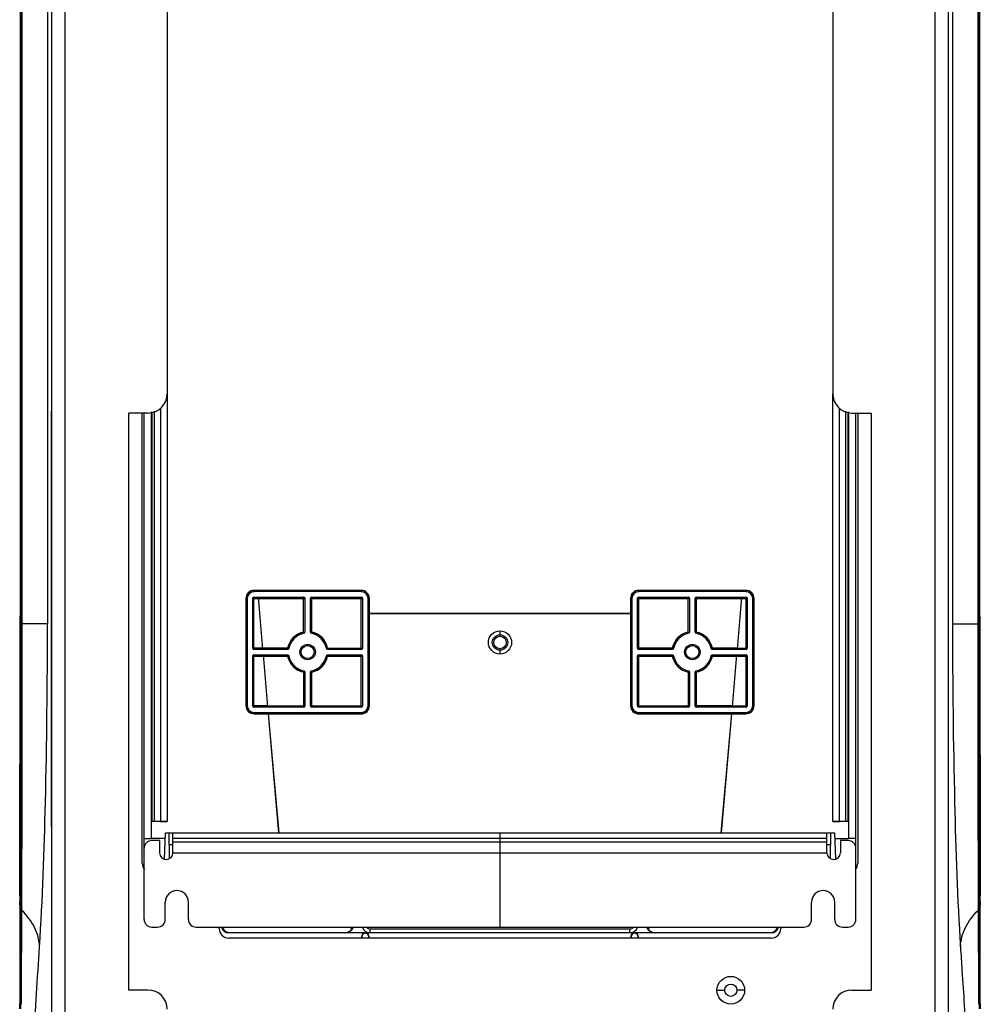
# Model space of a CAD drawing. Header units: millimetres. Extents: x 0 to 3364, y 0 to 2378.
# Tile 33 of 34: x 2585 to 2835, y 1056 to 1312. Entities that reach past the tile are written whole.
import ezdxf

# ---------------------------------------------------------------- set-up
doc = ezdxf.new("R2010")
doc.units = ezdxf.units.MM
doc.header["$LTSCALE"] = 185.02
doc.layers.add('00_COMPONENTS', color=7, linetype='CONTINUOUS')

msp = doc.modelspace()

# ---------------------------------------------------------------- linework, layer by layer
at = {"layer": '00_COMPONENTS', "color": 3, "linetype": 'CONTINUOUS'}
for p, q in [((2593.62, 962.82), (2593.62, 1635.82)), ((2826.62, 1635.82), (2826.62, 962.82)), ((2623.62, 1404.82), (2623.62, 1214.82)), ((2796.62, 1404.82), (2796.62, 1214.82)), ((2613.62, 1059.82), (2613.62, 1209.82)), ((2618.62, 1209.82), (2613.62, 1209.82)), ((2801.62, 1209.82), (2806.62, 1209.82)), ((2806.62, 1209.82), (2806.62, 1059.82)), ((2618.62, 1059.82), (2613.62, 1059.82)), ((2801.62, 1059.82), (2806.62, 1059.82))]:
    msp.add_line(p, q, dxfattribs=at)
at = {"layer": '00_COMPONENTS', "color": 9, "linetype": 'CONTINUOUS'}
for p, q in [((2597.12, 962.82), (2597.12, 1635.82)), ((2823.12, 1635.82), (2823.12, 962.82)), ((2585.6, 1155.04), (2585.6, 1437.59)), ((2585.93, 1155.04), (2585.93, 1437.59)), ((2592.5, 1437.59), (2592.5, 1155.04)), ((2827.75, 1437.59), (2827.75, 1155.04)), ((2834.32, 1437.59), (2834.32, 1155.04)), ((2834.64, 1437.59), (2834.64, 1155.04)), ((2623.64, 1214.82), (2623.64, 1103.62)), ((2796.6, 1103.62), (2796.6, 1214.82)), ((2621.87, 1211.08), (2621.87, 1103.64)), ((2798.38, 1103.64), (2798.38, 1211.08)), ((2619.6, 1210.13), (2619.6, 1103.65)), ((2620.23, 1210.34), (2620.23, 1103.66)), ((2800.01, 1103.66), (2800.01, 1210.34)), ((2800.64, 1103.65), (2800.64, 1210.13)), ((2674.06, 1163.71), (2646.18, 1163.71)), ((2646.18, 1163.71), (2646.18, 1163.41)), ((2674.06, 1163.41), (2646.18, 1163.41)), ((2646.21, 1163.38), (2646.18, 1163.41)), ((2674.04, 1163.38), (2674.06, 1163.41)), ((2674.06, 1163.71), (2674.06, 1163.41)), ((2774.06, 1163.71), (2746.18, 1163.71)), ((2746.18, 1163.71), (2746.18, 1163.41)), ((2774.06, 1163.41), (2746.18, 1163.41)), ((2746.21, 1163.38), (2746.18, 1163.41)), ((2774.04, 1163.38), (2774.06, 1163.41)), ((2774.06, 1163.71), (2774.06, 1163.41)), ((2644.08, 1161.61), (2644.38, 1161.61)), ((2644.08, 1161.61), (2644.08, 1133.73)), ((2644.41, 1161.58), (2644.38, 1161.61)), ((2644.38, 1161.61), (2644.38, 1133.73)), ((2645.86, 1161.63), (2645.84, 1161.65)), ((2645.86, 1161.63), (2647.25, 1161.63)), ((2645.86, 1148.71), (2645.86, 1161.63)), ((2646.16, 1161.93), (2646.14, 1161.95)), ((2646.16, 1161.63), (2646.16, 1161.93)), ((2646.16, 1148.41), (2646.16, 1161.63)), ((2647.23, 1161.91), (2659.07, 1161.91)), ((2647.25, 1161.61), (2659.37, 1161.61)), ((2659.11, 1161.95), (2659.07, 1161.91)), ((2659.07, 1152.87), (2659.07, 1161.91)), ((2659.41, 1161.65), (2659.37, 1161.61)), ((2659.37, 1161.61), (2659.37, 1152.87)), ((2660.84, 1161.65), (2660.88, 1161.61)), ((2660.88, 1161.61), (2674.37, 1161.61)), ((2660.88, 1152.87), (2660.88, 1161.61)), ((2661.14, 1161.95), (2661.18, 1161.91)), ((2661.18, 1161.91), (2674.07, 1161.91)), ((2661.18, 1152.87), (2661.18, 1161.91)), ((2674.11, 1161.95), (2674.07, 1161.91)), ((2674.07, 1148.43), (2674.07, 1161.91)), ((2674.41, 1161.65), (2674.37, 1161.61)), ((2674.37, 1161.61), (2674.37, 1148.72)), ((2675.84, 1161.58), (2675.86, 1161.61)), ((2676.16, 1161.61), (2675.86, 1161.61)), ((2675.86, 1157.68), (2675.86, 1161.61)), ((2676.16, 1157.67), (2676.16, 1161.61)), ((2744.08, 1161.61), (2744.38, 1161.61)), ((2744.08, 1161.61), (2744.08, 1157.67)), ((2744.41, 1161.58), (2744.38, 1161.61)), ((2744.38, 1161.61), (2744.38, 1157.68)), ((2745.84, 1161.65), (2745.88, 1161.61)), ((2745.88, 1161.61), (2759.37, 1161.61)), ((2745.88, 1148.72), (2745.88, 1161.61)), ((2746.14, 1161.95), (2746.18, 1161.91)), ((2746.18, 1161.91), (2759.07, 1161.91)), ((2746.18, 1148.43), (2746.18, 1161.91)), ((2759.11, 1161.95), (2759.07, 1161.91)), ((2759.07, 1152.87), (2759.07, 1161.91)), ((2759.41, 1161.65), (2759.37, 1161.61)), ((2759.37, 1161.61), (2759.37, 1152.87)), ((2760.84, 1161.65), (2760.88, 1161.61)), ((2760.88, 1161.61), (2772.99, 1161.61)), ((2760.88, 1152.87), (2760.88, 1161.61)), ((2761.14, 1161.95), (2761.18, 1161.91)), ((2761.18, 1161.91), (2773.02, 1161.91)), ((2761.18, 1152.87), (2761.18, 1161.91)), ((2772.99, 1161.63), (2774.38, 1161.63)), ((2774.08, 1161.93), (2774.11, 1161.95)), ((2774.08, 1148.71), (2774.08, 1161.93)), ((2774.38, 1161.63), (2774.41, 1161.65)), ((2774.38, 1161.63), (2774.38, 1148.71)), ((2775.84, 1161.58), (2775.86, 1161.61)), ((2776.16, 1161.61), (2775.86, 1161.61)), ((2775.86, 1133.73), (2775.86, 1161.61)), ((2776.16, 1133.73), (2776.16, 1161.61)), ((2675.88, 1133.71), (2675.88, 1157.66)), ((2676.18, 1133.71), (2676.18, 1157.65)), ((2744.07, 1157.65), (2744.07, 1133.71)), ((2744.37, 1157.66), (2744.37, 1133.71)), ((2585.46, 1155.04), (2585.93, 1155.04)), ((2585.6, 1084.2), (2585.6, 1155.04)), ((2592.5, 1155.04), (2585.93, 1155.04)), ((2827.75, 1155.04), (2834.32, 1155.04)), ((2834.64, 1155.04), (2834.32, 1155.04)), ((2834.78, 1155.04), (2834.64, 1155.04)), ((2834.64, 1155.04), (2834.65, 1084.19)), ((2659.07, 1152.87), (2659.37, 1152.87)), ((2659.07, 1152.87), (2659.13, 1152.57)), ((2659.17, 1152.54), (2659.13, 1152.57)), ((2659.41, 1152.83), (2659.37, 1152.87)), ((2660.88, 1152.87), (2660.84, 1152.83)), ((2661.18, 1152.87), (2660.88, 1152.87)), ((2661.12, 1152.57), (2661.08, 1152.54)), ((2661.18, 1152.87), (2661.12, 1152.57)), ((2759.07, 1152.87), (2759.37, 1152.87)), ((2759.07, 1152.87), (2759.13, 1152.57)), ((2759.41, 1152.83), (2759.37, 1152.87)), ((2760.88, 1152.87), (2760.84, 1152.83)), ((2761.18, 1152.87), (2760.88, 1152.87)), ((2761.18, 1152.87), (2761.12, 1152.57)), ((2645.86, 1148.71), (2645.84, 1148.68)), ((2648.38, 1148.71), (2645.86, 1148.71)), ((2646.16, 1148.41), (2646.14, 1148.38)), ((2646.16, 1146.93), (2646.14, 1146.95)), ((2648.41, 1148.41), (2646.16, 1148.41)), ((2646.16, 1146.93), (2648.54, 1146.93)), ((2646.16, 1146.63), (2646.16, 1146.93)), ((2654.92, 1148.72), (2648.38, 1148.72)), ((2654.92, 1148.43), (2648.41, 1148.43)), ((2648.54, 1146.91), (2654.92, 1146.91)), ((2654.92, 1148.72), (2655.22, 1148.67)), ((2654.92, 1148.72), (2654.92, 1148.43)), ((2654.92, 1148.43), (2654.96, 1148.38)), ((2654.96, 1146.95), (2654.92, 1146.91)), ((2654.92, 1146.61), (2654.92, 1146.91)), ((2655.22, 1148.67), (2655.25, 1148.62)), ((2655.25, 1146.71), (2655.22, 1146.67)), ((2664.99, 1148.62), (2665.03, 1148.67)), ((2664.99, 1146.71), (2665.03, 1146.67)), ((2665.32, 1148.72), (2665.03, 1148.67)), ((2665.29, 1148.38), (2665.32, 1148.43)), ((2665.29, 1146.95), (2665.32, 1146.91)), ((2665.32, 1148.72), (2674.37, 1148.72)), ((2665.32, 1148.72), (2665.32, 1148.43)), ((2674.07, 1148.43), (2665.32, 1148.43)), ((2665.32, 1146.91), (2674.07, 1146.91)), ((2665.32, 1146.61), (2665.32, 1146.91)), ((2674.07, 1148.43), (2674.11, 1148.38)), ((2674.07, 1146.91), (2674.11, 1146.95)), ((2674.07, 1133.43), (2674.07, 1146.91)), ((2674.37, 1148.72), (2674.41, 1148.68)), ((2745.84, 1148.68), (2745.88, 1148.72)), ((2754.92, 1148.72), (2745.88, 1148.72)), ((2746.14, 1148.38), (2746.18, 1148.43)), ((2746.14, 1146.95), (2746.18, 1146.91)), ((2754.92, 1148.43), (2746.18, 1148.43)), ((2746.18, 1146.91), (2754.92, 1146.91)), ((2746.18, 1133.43), (2746.18, 1146.91)), ((2754.92, 1148.72), (2755.22, 1148.67)), ((2754.92, 1148.72), (2754.92, 1148.43)), ((2754.92, 1148.43), (2754.96, 1148.38)), ((2754.96, 1146.95), (2754.92, 1146.91)), ((2754.92, 1146.61), (2754.92, 1146.91)), ((2764.99, 1148.62), (2765.03, 1148.67)), ((2764.99, 1146.71), (2765.03, 1146.67)), ((2765.32, 1148.72), (2765.03, 1148.67)), ((2765.29, 1148.38), (2765.32, 1148.43)), ((2765.29, 1146.95), (2765.32, 1146.91)), ((2771.86, 1148.72), (2765.32, 1148.72)), ((2765.32, 1148.72), (2765.32, 1148.43)), ((2771.84, 1148.43), (2765.32, 1148.43)), ((2765.32, 1146.91), (2771.71, 1146.91)), ((2765.32, 1146.61), (2765.32, 1146.91)), ((2771.71, 1146.93), (2774.08, 1146.93)), ((2774.08, 1148.41), (2771.84, 1148.41)), ((2771.86, 1148.71), (2774.38, 1148.71)), ((2774.08, 1148.71), (2774.08, 1148.41)), ((2774.08, 1148.41), (2774.11, 1148.38)), ((2774.08, 1146.93), (2774.11, 1146.95)), ((2774.08, 1133.71), (2774.08, 1146.93)), ((2774.38, 1148.71), (2774.41, 1148.68)), ((2645.86, 1146.63), (2645.84, 1146.65)), ((2645.86, 1146.63), (2648.56, 1146.63)), ((2645.86, 1133.71), (2645.86, 1146.63)), ((2646.16, 1133.41), (2646.16, 1146.63)), ((2648.57, 1146.61), (2654.92, 1146.61)), ((2654.92, 1146.61), (2655.22, 1146.67)), ((2665.32, 1146.61), (2665.03, 1146.67)), ((2665.32, 1146.61), (2674.37, 1146.61)), ((2674.37, 1146.61), (2674.41, 1146.65)), ((2674.37, 1146.61), (2674.37, 1133.72)), ((2745.84, 1146.65), (2745.88, 1146.61)), ((2745.88, 1146.61), (2754.92, 1146.61)), ((2745.88, 1133.72), (2745.88, 1146.61)), ((2754.92, 1146.61), (2755.22, 1146.67)), ((2765.32, 1146.61), (2765.03, 1146.67)), ((2765.32, 1146.61), (2771.68, 1146.61)), ((2771.68, 1146.63), (2774.38, 1146.63)), ((2774.38, 1146.63), (2774.41, 1146.65)), ((2774.38, 1146.63), (2774.38, 1133.71)), ((2659.07, 1142.47), (2659.13, 1142.76)), ((2659.07, 1142.47), (2659.37, 1142.47)), ((2659.07, 1142.47), (2659.07, 1133.43)), ((2659.13, 1142.76), (2659.17, 1142.8)), ((2659.37, 1142.47), (2659.41, 1142.5)), ((2659.37, 1142.47), (2659.37, 1133.72)), ((2660.84, 1142.5), (2660.88, 1142.47)), ((2661.18, 1142.47), (2660.88, 1142.47)), ((2660.88, 1133.72), (2660.88, 1142.47)), ((2661.08, 1142.8), (2661.12, 1142.76)), ((2661.18, 1142.47), (2661.12, 1142.76)), ((2661.18, 1133.43), (2661.18, 1142.47)), ((2759.07, 1142.47), (2759.13, 1142.76)), ((2759.07, 1142.47), (2759.37, 1142.47)), ((2759.07, 1142.47), (2759.07, 1133.43)), ((2759.37, 1142.47), (2759.41, 1142.5)), ((2759.37, 1142.47), (2759.37, 1133.72)), ((2760.84, 1142.5), (2760.88, 1142.47)), ((2761.18, 1142.47), (2760.88, 1142.47)), ((2760.88, 1133.72), (2760.88, 1142.47)), ((2761.08, 1142.8), (2761.12, 1142.76)), ((2761.18, 1142.47), (2761.12, 1142.76)), ((2761.18, 1133.43), (2761.18, 1142.47)), ((2644.08, 1133.73), (2644.38, 1133.73)), ((2644.41, 1133.75), (2644.38, 1133.73)), ((2645.86, 1133.71), (2645.84, 1133.68)), ((2649.69, 1133.71), (2645.86, 1133.71)), ((2646.16, 1133.41), (2646.14, 1133.38)), ((2649.72, 1133.41), (2646.16, 1133.41)), ((2646.21, 1131.95), (2646.18, 1131.93)), ((2646.18, 1131.93), (2649.84, 1131.93)), ((2646.18, 1131.63), (2646.18, 1131.93)), ((2646.18, 1131.63), (2649.88, 1131.63)), ((2649.69, 1133.72), (2659.37, 1133.72)), ((2659.07, 1133.43), (2649.72, 1133.43)), ((2649.86, 1131.91), (2674.08, 1131.91)), ((2649.89, 1131.61), (2674.08, 1131.61)), ((2659.11, 1133.38), (2659.07, 1133.43)), ((2659.41, 1133.68), (2659.37, 1133.72)), ((2660.84, 1133.68), (2660.88, 1133.72)), ((2660.88, 1133.72), (2674.37, 1133.72)), ((2661.14, 1133.38), (2661.18, 1133.43)), ((2674.07, 1133.43), (2661.18, 1133.43)), ((2674.08, 1131.91), (2674.04, 1131.95)), ((2674.11, 1133.38), (2674.07, 1133.43)), ((2674.08, 1131.61), (2674.08, 1131.91)), ((2674.41, 1133.68), (2674.37, 1133.72)), ((2675.88, 1133.71), (2675.84, 1133.75)), ((2676.18, 1133.71), (2675.88, 1133.71)), ((2744.07, 1133.71), (2744.37, 1133.71)), ((2744.37, 1133.71), (2744.41, 1133.75)), ((2745.84, 1133.68), (2745.88, 1133.72)), ((2745.88, 1133.72), (2759.37, 1133.72)), ((2746.14, 1133.38), (2746.18, 1133.43)), ((2746.16, 1131.91), (2746.21, 1131.95)), ((2746.16, 1131.91), (2770.39, 1131.91)), ((2746.16, 1131.61), (2746.16, 1131.91)), ((2746.16, 1131.61), (2770.35, 1131.61)), ((2759.07, 1133.43), (2746.18, 1133.43)), ((2759.11, 1133.38), (2759.07, 1133.43)), ((2759.41, 1133.68), (2759.37, 1133.72)), ((2760.84, 1133.68), (2760.88, 1133.72)), ((2770.55, 1133.72), (2760.88, 1133.72)), ((2761.14, 1133.38), (2761.18, 1133.43)), ((2770.53, 1133.43), (2761.18, 1133.43)), ((2770.37, 1131.63), (2774.06, 1131.63)), ((2770.41, 1131.93), (2774.06, 1131.93)), ((2774.08, 1133.41), (2770.52, 1133.41)), ((2770.55, 1133.71), (2774.38, 1133.71)), ((2774.04, 1131.95), (2774.06, 1131.93)), ((2774.06, 1131.63), (2774.06, 1131.93)), ((2774.08, 1133.71), (2774.08, 1133.41)), ((2774.08, 1133.41), (2774.11, 1133.38)), ((2774.38, 1133.71), (2774.41, 1133.68)), ((2775.84, 1133.75), (2775.86, 1133.73)), ((2776.16, 1133.73), (2775.86, 1133.73)), ((2625.12, 1099.32), (2795.12, 1099.32)), ((2625.12, 1098.33), (2795.12, 1098.33)), ((2625.12, 1095.51), (2795.12, 1095.51)), ((2585.6, 1081.94), (2585.6, 1084.2)), ((2585.83, 1081.71), (2585.84, 1084.2)), ((2834.41, 1084.19), (2834.42, 1081.71)), ((2834.65, 1084.19), (2834.65, 1081.94)), ((2585.39, 1081.99), (2585.27, 1081.99)), ((2585.39, 1080.73), (2585.6, 1080.73)), ((2585.6, 1081.73), (2585.6, 1081.94)), ((2585.6, 1080.95), (2585.6, 1081.73)), ((2585.6, 1080.73), (2585.6, 1080.95)), ((2585.6, 1058.63), (2585.6, 1080.73)), ((2585.77, 1058.63), (2585.83, 1080.31)), ((2585.83, 1080.53), (2585.83, 1081.71)), ((2585.83, 1080.31), (2585.83, 1080.53)), ((2834.42, 1081.71), (2834.42, 1080.53)), ((2834.42, 1080.53), (2834.42, 1080.31)), ((2834.42, 1080.31), (2834.48, 1058.63)), ((2834.65, 1080.73), (2834.64, 1058.63)), ((2834.65, 1081.94), (2834.65, 1081.73)), ((2834.65, 1081.73), (2834.65, 1080.95)), ((2834.65, 1080.95), (2834.65, 1080.73)), ((2834.86, 1080.73), (2834.65, 1080.73)), ((2834.86, 1081.99), (2834.97, 1081.99)), ((2676.35, 1074.67), (2676.35, 1075.65)), ((2743.89, 1074.67), (2743.89, 1075.65)), ((2639.76, 1074.81), (2639.62, 1074.67)), ((2670.08, 1074.71), (2669.98, 1074.81)), ((2750.26, 1074.81), (2750.16, 1074.71)), ((2780.48, 1074.81), (2780.63, 1074.67)), ((2766.52, 1059.77), (2768.52, 1059.77)), ((2773.72, 1059.77), (2771.72, 1059.77)), ((2585.6, 1056.33), (2585.6, 1058.63)), ((2585.76, 1056.33), (2585.77, 1058.63)), ((2834.48, 1058.63), (2834.48, 1056.33)), ((2834.64, 1058.63), (2834.64, 1056.33)), ((2585.27, 1056.33), (2585.39, 1056.33)), ((2585.6, 1054.94), (2585.6, 1056.33)), ((2585.76, 1056.11), (2585.76, 1056.33)), ((2834.48, 1056.33), (2834.49, 1056.11)), ((2834.64, 1056.33), (2834.64, 1054.94)), ((2834.97, 1056.33), (2834.86, 1056.33))]:
    msp.add_line(p, q, dxfattribs=at)
at = {"layer": '00_COMPONENTS', "color": 7, "linetype": 'CONTINUOUS'}
for p, q in [((2585.39, 1434.03), (2585.39, 1158.6)), ((2585.47, 1435.81), (2585.47, 1156.82)), ((2834.78, 1435.81), (2834.78, 1156.82)), ((2834.86, 1158.6), (2834.86, 1434.03)), ((2593.42, 1210.32), (2593.42, 1102.32)), ((2593.42, 1210.32), (2593.62, 1210.32)), ((2617.12, 1092.82), (2617.12, 1209.82)), ((2617.62, 1078.17), (2617.62, 1209.82)), ((2619.54, 1099.17), (2619.54, 1210.11)), ((2800.71, 1210.11), (2800.71, 1099.17)), ((2802.62, 1078.17), (2802.62, 1209.82)), ((2803.12, 1209.82), (2803.12, 1092.82)), ((2674.04, 1163.38), (2646.21, 1163.38)), ((2774.04, 1163.38), (2746.21, 1163.38)), ((2644.41, 1161.58), (2644.41, 1133.75)), ((2645.84, 1148.68), (2645.84, 1161.65)), ((2646.14, 1161.95), (2659.11, 1161.95)), ((2647.23, 1161.93), (2648.41, 1148.41)), ((2659.41, 1161.65), (2659.41, 1152.83)), ((2660.84, 1152.83), (2660.84, 1161.65)), ((2661.14, 1161.95), (2674.11, 1161.95)), ((2674.41, 1161.65), (2674.41, 1148.68)), ((2675.84, 1133.75), (2675.84, 1161.58)), ((2744.41, 1161.58), (2744.41, 1133.75)), ((2745.84, 1148.68), (2745.84, 1161.65)), ((2746.14, 1161.95), (2759.11, 1161.95)), ((2759.41, 1161.65), (2759.41, 1152.83)), ((2760.84, 1152.83), (2760.84, 1161.65)), ((2761.14, 1161.95), (2774.11, 1161.95)), ((2771.84, 1148.41), (2773.02, 1161.93)), ((2774.41, 1161.65), (2774.41, 1148.68)), ((2775.84, 1133.75), (2775.84, 1161.58)), ((2585.39, 1158.6), (2585.39, 1158.08)), ((2585.39, 1158.08), (2585.39, 1157.04)), ((2585.39, 1156.82), (2585.39, 1157.04)), ((2675.88, 1157.66), (2675.86, 1157.68)), ((2744.08, 1157.67), (2676.16, 1157.67)), ((2744.07, 1157.65), (2676.18, 1157.65)), ((2744.38, 1157.68), (2744.37, 1157.66)), ((2834.86, 1158.08), (2834.86, 1158.6)), ((2834.86, 1157.04), (2834.86, 1158.08)), ((2834.86, 1157.04), (2834.86, 1156.82)), ((2585.38, 1155.04), (2585.39, 1156.82)), ((2585.46, 1155.04), (2585.39, 1084.08)), ((2834.85, 1084.08), (2834.78, 1155.04)), ((2834.86, 1156.82), (2834.86, 1155.04)), ((2654.96, 1148.38), (2646.14, 1148.38)), ((2646.14, 1146.95), (2654.96, 1146.95)), ((2648.54, 1146.93), (2649.72, 1133.41)), ((2674.11, 1148.38), (2665.29, 1148.38)), ((2665.29, 1146.95), (2674.11, 1146.95)), ((2754.96, 1148.38), (2746.14, 1148.38)), ((2746.14, 1146.95), (2754.96, 1146.95)), ((2774.11, 1148.38), (2765.29, 1148.38)), ((2765.29, 1146.95), (2774.11, 1146.95)), ((2770.52, 1133.41), (2771.71, 1146.93)), ((2645.84, 1133.68), (2645.84, 1146.65)), ((2674.41, 1146.65), (2674.41, 1133.68)), ((2745.84, 1133.68), (2745.84, 1146.65)), ((2774.41, 1146.65), (2774.41, 1133.68)), ((2659.41, 1142.5), (2659.41, 1133.68)), ((2660.84, 1133.68), (2660.84, 1142.5)), ((2759.41, 1142.5), (2759.41, 1133.68)), ((2760.84, 1133.68), (2760.84, 1142.5)), ((2659.11, 1133.38), (2646.14, 1133.38)), ((2646.21, 1131.95), (2674.04, 1131.95)), ((2649.84, 1131.93), (2649.86, 1131.91)), ((2649.88, 1131.63), (2652.58, 1100.67)), ((2649.89, 1131.61), (2652.6, 1100.67)), ((2674.11, 1133.38), (2661.14, 1133.38)), ((2759.11, 1133.38), (2746.14, 1133.38)), ((2746.21, 1131.95), (2774.04, 1131.95)), ((2774.11, 1133.38), (2761.14, 1133.38)), ((2767.64, 1100.67), (2770.35, 1131.61)), ((2767.66, 1100.67), (2770.37, 1131.63)), ((2770.39, 1131.91), (2770.41, 1131.93)), ((2619.57, 1103.62), (2619.6, 1103.65)), ((2623.64, 1103.62), (2619.57, 1103.62)), ((2619.57, 1099.17), (2619.57, 1103.62)), ((2800.67, 1103.62), (2796.6, 1103.62)), ((2800.67, 1103.62), (2800.64, 1103.65)), ((2800.67, 1103.62), (2800.67, 1099.17)), ((2593.42, 1102.32), (2593.62, 1102.32)), ((2622.94, 1093.85), (2623.17, 1100.67)), ((2623.17, 1100.67), (2797.07, 1100.67)), ((2624.21, 1094.06), (2624.1, 1100.67)), ((2625.12, 1095.51), (2625.12, 1100.67)), ((2795.12, 1095.51), (2795.12, 1100.67)), ((2796.03, 1094.06), (2796.15, 1100.67)), ((2797.07, 1100.67), (2797.31, 1093.85)), ((2617.62, 1099.17), (2619.54, 1099.17)), ((2623.12, 1099.17), (2619.57, 1099.17)), ((2621.62, 1098.67), (2619.62, 1098.67)), ((2621.62, 1098.67), (2621.62, 1095.51)), ((2797.12, 1099.17), (2800.67, 1099.17)), ((2800.62, 1098.67), (2798.62, 1098.67)), ((2798.62, 1098.67), (2798.62, 1095.51)), ((2802.62, 1099.17), (2800.71, 1099.17)), ((2624.15, 1097.67), (2625.12, 1097.67)), ((2795.12, 1097.67), (2796.1, 1097.67)), ((2585.39, 1084.08), (2585.39, 1081.96)), ((2834.86, 1081.96), (2834.85, 1084.08)), ((2585.27, 1081.99), (2585.27, 1081.76)), ((2585.27, 1081.76), (2585.27, 1080.73)), ((2585.27, 1080.73), (2585.27, 1058.63)), ((2585.39, 1081.96), (2585.39, 1081.76)), ((2585.39, 1081.76), (2585.39, 1081.42)), ((2585.39, 1081.42), (2585.39, 1081.07)), ((2585.39, 1081.07), (2585.39, 1080.73)), ((2585.39, 1080.73), (2585.39, 1056.11)), ((2623.12, 1078.17), (2623.12, 1082.67)), ((2629.12, 1078.17), (2629.12, 1082.67)), ((2791.12, 1078.17), (2791.12, 1082.67)), ((2797.12, 1078.17), (2797.12, 1082.67)), ((2834.86, 1081.76), (2834.86, 1081.96)), ((2834.86, 1081.76), (2834.86, 1081.42)), ((2834.86, 1081.42), (2834.86, 1081.07)), ((2834.86, 1081.07), (2834.86, 1080.73)), ((2834.86, 1080.73), (2834.86, 1056.11)), ((2834.97, 1081.76), (2834.97, 1081.99)), ((2834.97, 1080.73), (2834.97, 1081.76)), ((2834.97, 1058.63), (2834.97, 1080.73)), ((2619.62, 1076.17), (2621.12, 1076.17)), ((2631.12, 1076.17), (2789.12, 1076.17)), ((2637.12, 1075.82), (2637.12, 1076.17)), ((2743.89, 1075.65), (2676.35, 1075.65)), ((2783.12, 1076.17), (2783.12, 1075.82)), ((2799.12, 1076.17), (2800.62, 1076.17)), ((2676.35, 1074.67), (2639.62, 1074.67)), ((2780.62, 1073.32), (2639.62, 1073.32)), ((2639.76, 1074.81), (2669.98, 1074.81)), ((2676.22, 1074.71), (2670.08, 1074.71)), ((2743.89, 1074.67), (2676.35, 1074.67)), ((2780.63, 1074.67), (2743.89, 1074.67)), ((2750.16, 1074.71), (2744.03, 1074.71)), ((2750.26, 1074.81), (2780.48, 1074.81)), ((2585.27, 1057.1), (2585.27, 1056.33)), ((2585.28, 1056.13), (2585.27, 1056.33)), ((2585.28, 1054.91), (2585.28, 1056.13)), ((2834.97, 1056.33), (2834.97, 1057.1)), ((2834.97, 1056.33), (2834.97, 1056.13)), ((2834.97, 1056.13), (2834.97, 1054.91))]:
    msp.add_line(p, q, dxfattribs=at)
at = {"layer": '00_COMPONENTS', "color": 4, "linetype": 'CONTINUOUS'}
for p, q in [((2710.12, 1153.18), (2710.12, 1152.14)), ((2710.12, 1148.2), (2710.12, 1147.15)), ((2710.12, 1100.67), (2710.12, 1076.17))]:
    msp.add_line(p, q, dxfattribs=at)
at = {"layer": '00_COMPONENTS', "color": 7, "linetype": 'CONTINUOUS'}
for centre, radius in [((2710.12, 1150.17), 3.01), ((2710.12, 1150.17), 2), ((2660.12, 1147.67), 2), ((2660.12, 1147.67), 1.7), ((2710.12, 1150.17), 1.62), ((2760.12, 1147.67), 2), ((2760.12, 1147.67), 1.7), ((2770.12, 1059.77), 1.6)]:
    msp.add_circle(centre, radius, dxfattribs=at)
at = {"layer": '00_COMPONENTS', "color": 3, "linetype": 'CONTINUOUS'}
msp.add_circle((2770.12, 1059.77), 3.6, dxfattribs=at)
for centre, start, end in [((2618.62, 1214.82), 270, 360), ((2801.62, 1214.82), 180, 270), ((2618.62, 1054.82), 0, 90), ((2801.62, 1054.82), 90, 180)]:
    msp.add_arc(centre, 5, start, end, dxfattribs=at)
at = {"layer": '00_COMPONENTS', "color": 9, "linetype": 'CONTINUOUS'}
for centre, radius, start, end in [((2646.18, 1161.61), 2.1, 89.9946, 180.0054), ((2646.18, 1161.61), 1.8, 89.9771, 180.0229), ((2674.06, 1161.61), 2.1, 359.9946, 90.0054), ((2674.06, 1161.61), 1.8, 359.9771, 90.0229), ((2746.18, 1161.61), 2.1, 89.9946, 180.0054), ((2746.18, 1161.61), 1.8, 89.9771, 180.0229), ((2774.06, 1161.61), 2.1, 359.9946, 90.0054), ((2774.06, 1161.61), 1.8, 359.9771, 90.0229), ((-18961.9, 1147.29), 21547.83, 359.832241, 0.02062), ((28464.4, 1152.53), 25630.08, 179.994385, 180.152768), ((2660.12, 1147.67), 5.31, 101.49, 168.51), ((2660.12, 1147.67), 5.01, 101.49, 168.51), ((2660.12, 1147.67), 5.01, 11.49, 78.51), ((2660.12, 1147.67), 5.31, 11.49, 78.51), ((2760.12, 1147.67), 5.31, 101.49, 168.51), ((2760.12, 1147.67), 5.01, 11.49, 78.51), ((2760.12, 1147.67), 5.31, 11.49, 78.51), ((2660.12, 1147.67), 5.31, 191.49, 258.51), ((2660.12, 1147.67), 5.01, 191.49, 258.51), ((2660.12, 1147.67), 5.01, 281.49, 348.51), ((2660.12, 1147.67), 5.31, 281.49, 348.51), ((2760.12, 1147.67), 5.31, 191.49, 258.51), ((2760.12, 1147.67), 5.01, 281.49, 348.51), ((2760.12, 1147.67), 5.31, 281.49, 348.51), ((2646.18, 1133.73), 2.1, 179.9946, 270.0054), ((2646.18, 1133.73), 1.8, 179.9771, 270.0229), ((2674.08, 1133.71), 2.1, 269.9946, 0.0054), ((2674.08, 1133.71), 1.8, 269.9771, 0.0229), ((2746.16, 1133.71), 2.1, 179.9946, 270.0054), ((2746.16, 1133.71), 1.8, 179.9771, 270.0229), ((2774.06, 1133.73), 2.1, 269.9946, 0.0054), ((2774.06, 1133.73), 1.8, 269.9771, 0.0229), ((-8566.36, 1783.83), 11179.53, 356.219179, 356.344423)]:
    msp.add_arc(centre, radius, start, end, dxfattribs=at)
at = {"layer": '00_COMPONENTS', "color": 7, "linetype": 'CONTINUOUS'}
for centre, radius, start, end in [((-20414.24, 1155.4), 22999.62, 359.822842, 359.999091), ((2660.12, 1147.67), 4.97, 101.1143, 168.8857), ((2660.12, 1147.67), 4.97, 11.1143, 78.8857), ((2760.12, 1147.67), 4.97, 101.1143, 168.8857), ((2760.12, 1147.67), 4.97, 11.1143, 78.8857), ((2660.12, 1147.67), 4.97, 191.1143, 258.8857), ((2660.12, 1147.67), 4.97, 281.1143, 348.8857), ((2760.12, 1147.67), 4.97, 191.1143, 258.8857), ((2760.12, 1147.67), 4.97, 281.1143, 348.8857), ((2619.62, 1096.67), 2, 90, 180), ((2800.62, 1096.67), 2, 0, 90), ((2623.37, 1095.51), 1.75, 180, 360), ((2796.87, 1095.51), 1.75, 180, 360), ((2619.62, 1092.82), 2.5, 180, 221.7901), ((2800.62, 1092.82), 2.5, 318.2099, 360), ((2626.12, 1082.67), 3, 0, 180), ((2794.12, 1082.67), 3, 0, 180), ((3206.02, 1081.94), 620.75, 179.78289, 179.92532), ((2214.23, 1081.94), 620.75, 0.07468, 0.21711), ((2619.62, 1078.17), 2, 180, 270), ((2621.12, 1078.17), 2, 270, 360), ((2631.12, 1078.17), 2, 180, 270), ((2789.12, 1078.17), 2, 270, 360), ((2799.12, 1078.17), 2, 180, 270), ((2800.62, 1078.17), 2, 270, 360), ((2639.62, 1075.82), 2.5, 180, 270), ((2670.01, 1076.85), 1.99, 323.3105, 339.8206), ((2676.35, 1076.67), 2, 193.5129, 270), ((2676.36, 1076.65), 0.999, 210.0361, 269.9879), ((2743.89, 1076.67), 2, 270, 346.4871), ((2743.89, 1076.65), 0.999, 270.0121, 329.9639), ((2750.25, 1076.86), 2, 200.2098, 216.6591), ((2780.62, 1075.82), 2.5, 270, 360), ((2675.12, 1073.67), 0.9, 333.7926, 206.2074), ((2745.12, 1073.67), 0.9, 333.7926, 206.2074), ((3190.38, 1058.64), 605.11, 180.00076, 180.1456), ((2229.87, 1058.64), 605.11, 359.8544, 359.99924)]:
    msp.add_arc(centre, radius, start, end, dxfattribs=at)
for centre, major_axis, ratio, start_param, end_param in [((2646.21, 1161.58), (1.27, -1.27), 0.998783, 2.356803, 3.926382), ((2674.04, 1161.58), (-1.27, -1.27), 0.998783, 2.356803, 3.926382), ((2746.21, 1161.58), (1.27, -1.27), 0.998783, 2.356803, 3.926382), ((2774.04, 1161.58), (-1.27, -1.27), 0.998783, 2.356803, 3.926382), ((2646.14, 1161.65), (-0.212, 0.212), 0.998783, -0.784789, 0.784789), ((2659.11, 1161.65), (0.212, 0.212), 0.998783, -0.784789, 0.784789), ((2661.14, 1161.65), (-0.212, 0.212), 0.998783, -0.784789, 0.784789), ((2674.11, 1161.65), (0.212, 0.212), 0.998783, -0.784789, 0.784789), ((2746.14, 1161.65), (-0.212, 0.212), 0.998783, -0.784789, 0.784789), ((2759.11, 1161.65), (0.212, 0.212), 0.998783, -0.784789, 0.784789), ((2761.14, 1161.65), (-0.212, 0.212), 0.998783, -0.784789, 0.784789), ((2774.11, 1161.65), (0.212, 0.212), 0.998783, -0.784789, 0.784789), ((2676.16, 1157.68), (0.3, 0), 0.034921, -3.106686, -1.570796), ((2676.18, 1157.66), (0.3, 0), 0.034921, -3.106686, -1.570796), ((2744.07, 1157.66), (0.3, 0), 0.034921, -1.570796, -0.034907), ((2744.08, 1157.68), (0.3, 0), 0.034921, -1.570796, -0.034907), ((2580.17, 1156.82), (0, 101), 0.052408, -1.58843, -1.570796), ((2840.07, 1156.82), (0, 101), 0.052408, -4.712389, -4.694755), ((2646.14, 1148.68), (0.212, 0.212), 0.998783, -3.926382, -2.356803), ((2646.14, 1146.65), (-0.212, 0.212), 0.998783, -0.784789, 0.784789), ((2674.11, 1148.68), (-0.212, 0.212), 0.998783, -3.926382, -2.356803), ((2674.11, 1146.65), (0.212, 0.212), 0.998783, -0.784789, 0.784789), ((2746.14, 1148.68), (0.212, 0.212), 0.998783, -3.926382, -2.356803), ((2746.14, 1146.65), (-0.212, 0.212), 0.998783, -0.784789, 0.784789), ((2774.11, 1148.68), (-0.212, 0.212), 0.998783, -3.926382, -2.356803), ((2774.11, 1146.65), (0.212, 0.212), 0.998783, -0.784789, 0.784789), ((2646.21, 1133.75), (1.27, 1.27), 0.998783, 2.356803, 3.926382), ((2646.14, 1133.68), (0.212, 0.212), 0.998783, -3.926382, -2.356803), ((2649.87, 1131.63), (-0.026, 0.3), 0.034788, -1.573844, -0.037954), ((2649.88, 1131.61), (-0.026, 0.3), 0.034788, -1.573844, -0.037954), ((2659.11, 1133.68), (-0.212, 0.212), 0.998783, -3.926382, -2.356803), ((2661.14, 1133.68), (0.212, 0.212), 0.998783, -3.926382, -2.356803), ((2674.04, 1133.75), (1.27, -1.27), 0.998783, -0.784789, 0.784789), ((2674.11, 1133.68), (-0.212, 0.212), 0.998783, -3.926382, -2.356803), ((2746.21, 1133.75), (-1.27, -1.27), 0.998783, -0.784789, 0.784789), ((2746.14, 1133.68), (0.212, 0.212), 0.998783, -3.926382, -2.356803), ((2759.11, 1133.68), (-0.212, 0.212), 0.998783, -3.926382, -2.356803), ((2761.14, 1133.68), (0.212, 0.212), 0.998783, -3.926382, -2.356803), ((2770.36, 1131.61), (0.026, 0.3), 0.034788, 0.037954, 1.573844), ((2770.38, 1131.63), (0.026, 0.3), 0.034788, 0.037954, 1.573844), ((2774.04, 1133.75), (-1.27, 1.27), 0.998783, 2.356803, 3.926382), ((2774.11, 1133.68), (-0.212, 0.212), 0.998783, -3.926382, -2.356803), ((2620.1, 1103.65), (0.5, 0), 0.034921, 1.302858, 3.106686), ((2618.91, 1103.49), (5, 0), 0.034921, 0.937574, 1.302858), ((2623.64, 1103.72), (3, 0), 0.034921, -2.204019, -1.570796), ((2796.6, 1103.72), (3, 0), 0.034921, -1.570796, -0.937574), ((2801.33, 1103.49), (5, 0), 0.034921, 1.838734, 2.204019), ((2800.14, 1103.65), (0.5, 0), 0.034921, 0.034907, 1.838734), ((2639.62, 1076.67), (1.05, 1.7), 0.999319, -3.906901, -2.588262), ((2669.95, 1076.84), (-0.8, 1.88), 0.975619, -3.534216, -2.580378), ((2670.08, 1076.71), (-1.17, 1.62), 0.999518, -3.765918, -2.470432), ((2669.49, 1074.3), (0, 2.54), 0.982697, -1.003592, -0.743577), ((2750.16, 1076.71), (1.17, 1.62), 0.999518, -3.812754, -2.517268), ((2750.75, 1074.3), (0, 2.54), 0.982697, 0.743577, 1.003592), ((2750.3, 1076.84), (0.8, 1.88), 0.975619, -3.702808, -2.74897), ((2780.62, 1076.67), (-1.05, 1.7), 0.999319, -3.694923, -2.376284), ((2675.12, 1073.67), (0, 0.985), 1, -1.9396, 1.9396), ((2745.12, 1073.67), (0, 0.985), 1, -1.9396, 1.9396)]:
    msp.add_ellipse(centre, major_axis=major_axis, ratio=ratio, start_param=start_param, end_param=end_param, dxfattribs=at)
at = {"layer": '00_COMPONENTS', "color": 9, "linetype": 'CONTINUOUS'}
for points, knots in [([(2645.86, 1161.63), (2645.86, 1161.7), (2645.87, 1161.86), (2646.05, 1161.89), (2646.1, 1161.85)], [0, 0, 0, 0, 0.543036, 1, 1, 1, 1]), ([(2659.07, 1161.91), (2659.14, 1161.91), (2659.29, 1161.9), (2659.32, 1161.72), (2659.29, 1161.67)], [0, 0, 0, 0, 0.543037, 1, 1, 1, 1]), ([(2660.88, 1161.61), (2660.88, 1161.68), (2660.89, 1161.84), (2661.07, 1161.87), (2661.12, 1161.83)], [0, 0, 0, 0, 0.543037, 1, 1, 1, 1]), ([(2674.07, 1161.91), (2674.14, 1161.91), (2674.29, 1161.9), (2674.32, 1161.72), (2674.29, 1161.67)], [0, 0, 0, 0, 0.543037, 1, 1, 1, 1]), ([(2745.88, 1161.61), (2745.88, 1161.68), (2745.89, 1161.84), (2746.07, 1161.87), (2746.12, 1161.83)], [0, 0, 0, 0, 0.543037, 1, 1, 1, 1]), ([(2759.07, 1161.91), (2759.14, 1161.91), (2759.29, 1161.9), (2759.32, 1161.72), (2759.29, 1161.67)], [0, 0, 0, 0, 0.543037, 1, 1, 1, 1]), ([(2760.88, 1161.61), (2760.88, 1161.68), (2760.89, 1161.84), (2761.07, 1161.87), (2761.12, 1161.83)], [0, 0, 0, 0, 0.543037, 1, 1, 1, 1]), ([(2774.08, 1161.93), (2774.15, 1161.93), (2774.31, 1161.92), (2774.34, 1161.74), (2774.31, 1161.69)], [0, 0, 0, 0, 0.543036, 1, 1, 1, 1]), ([(2590.43, 1071.04), (2591.23, 1083.54), (2592.19, 1111.55), (2592.5, 1139.56), (2592.5, 1155.04)], [0, 0, 0, 0, 0.44724, 1, 1, 1, 1]), ([(2827.75, 1155.04), (2827.75, 1139.56), (2828.06, 1111.55), (2829.02, 1083.54), (2829.82, 1071.04)], [0, 0, 0, 0, 0.55276, 1, 1, 1, 1]), ([(2645.86, 1146.63), (2645.86, 1146.7), (2645.87, 1146.86), (2646.05, 1146.89), (2646.1, 1146.85)], [0, 0, 0, 0, 0.543036, 1, 1, 1, 1]), ([(2646.16, 1148.41), (2646.09, 1148.41), (2645.93, 1148.41), (2645.9, 1148.6), (2645.94, 1148.65)], [0, 0, 0, 0, 0.543036, 1, 1, 1, 1]), ([(2674.07, 1146.91), (2674.14, 1146.91), (2674.29, 1146.9), (2674.32, 1146.72), (2674.29, 1146.67)], [0, 0, 0, 0, 0.543036, 1, 1, 1, 1]), ([(2674.37, 1148.72), (2674.37, 1148.65), (2674.36, 1148.5), (2674.17, 1148.47), (2674.13, 1148.5)], [0, 0, 0, 0, 0.543036, 1, 1, 1, 1]), ([(2745.88, 1146.61), (2745.88, 1146.68), (2745.89, 1146.84), (2746.07, 1146.87), (2746.12, 1146.83)], [0, 0, 0, 0, 0.543037, 1, 1, 1, 1]), ([(2746.18, 1148.43), (2746.11, 1148.43), (2745.95, 1148.43), (2745.92, 1148.62), (2745.96, 1148.66)], [0, 0, 0, 0, 0.543037, 1, 1, 1, 1]), ([(2774.08, 1146.93), (2774.15, 1146.93), (2774.31, 1146.92), (2774.34, 1146.74), (2774.31, 1146.69)], [0, 0, 0, 0, 0.543036, 1, 1, 1, 1]), ([(2774.38, 1148.71), (2774.38, 1148.64), (2774.38, 1148.48), (2774.19, 1148.45), (2774.14, 1148.48)], [0, 0, 0, 0, 0.543036, 1, 1, 1, 1]), ([(2646.16, 1133.41), (2646.09, 1133.41), (2645.93, 1133.41), (2645.9, 1133.6), (2645.94, 1133.65)], [0, 0, 0, 0, 0.543036, 1, 1, 1, 1]), ([(2659.37, 1133.72), (2659.37, 1133.65), (2659.36, 1133.5), (2659.17, 1133.47), (2659.13, 1133.5)], [0, 0, 0, 0, 0.543037, 1, 1, 1, 1]), ([(2661.18, 1133.43), (2661.11, 1133.43), (2660.95, 1133.43), (2660.92, 1133.62), (2660.96, 1133.66)], [0, 0, 0, 0, 0.543037, 1, 1, 1, 1]), ([(2674.37, 1133.72), (2674.37, 1133.65), (2674.36, 1133.5), (2674.17, 1133.47), (2674.13, 1133.5)], [0, 0, 0, 0, 0.543037, 1, 1, 1, 1]), ([(2746.18, 1133.43), (2746.11, 1133.43), (2745.95, 1133.43), (2745.92, 1133.62), (2745.96, 1133.66)], [0, 0, 0, 0, 0.543037, 1, 1, 1, 1]), ([(2759.37, 1133.72), (2759.37, 1133.65), (2759.36, 1133.5), (2759.17, 1133.47), (2759.13, 1133.5)], [0, 0, 0, 0, 0.543037, 1, 1, 1, 1]), ([(2761.18, 1133.43), (2761.11, 1133.43), (2760.95, 1133.43), (2760.92, 1133.62), (2760.96, 1133.66)], [0, 0, 0, 0, 0.543037, 1, 1, 1, 1]), ([(2774.38, 1133.71), (2774.38, 1133.64), (2774.38, 1133.48), (2774.19, 1133.45), (2774.14, 1133.48)], [0, 0, 0, 0, 0.543036, 1, 1, 1, 1]), ([(2585.6, 1080.95), (2585.61, 1080.84), (2585.65, 1080.67), (2585.81, 1080.6), (2585.85, 1080.59)], [0, 0, 0, 0, 0.696879, 1, 1, 1, 1]), ([(2585.6, 1080.73), (2585.61, 1080.62), (2585.65, 1080.44), (2585.81, 1080.38), (2585.85, 1080.36)], [0, 0, 0, 0, 0.696939, 1, 1, 1, 1]), ([(2590.43, 1071.04), (2590.35, 1072.77), (2589.4, 1076.34), (2587.17, 1079.25), (2585.83, 1080.53)], [0, 0, 0, 0, 0.482113, 1, 1, 1, 1]), ([(2829.82, 1071.04), (2829.89, 1072.77), (2830.85, 1076.34), (2833.08, 1079.25), (2834.42, 1080.53)], [0, 0, 0, 0, 0.482113, 1, 1, 1, 1]), ([(2834.65, 1080.95), (2834.64, 1080.84), (2834.59, 1080.67), (2834.44, 1080.6), (2834.39, 1080.59)], [0, 0, 0, 0, 0.696883, 1, 1, 1, 1]), ([(2834.65, 1080.73), (2834.64, 1080.62), (2834.59, 1080.44), (2834.44, 1080.38), (2834.39, 1080.36)], [0, 0, 0, 0, 0.696939, 1, 1, 1, 1]), ([(2829.82, 1071.04), (2829.95, 1068.99), (2830.47, 1060.86), (2831, 1052.74), (2831.4, 1046.65)], [0, 0, 0, 0, 0.251726, 1, 1, 1, 1])]:
    msp.add_open_spline(points, degree=3, knots=knots, dxfattribs=at)
at = {"layer": '00_COMPONENTS', "color": 7, "linetype": 'CONTINUOUS'}
for points, knots in [([(2834.86, 1155.04), (2834.87, 1148.49), (2834.89, 1124.91), (2834.91, 1101.32), (2834.97, 1084.29)], [0, 0, 0, 0, 0.277591, 1, 1, 1, 1]), ([(2637.9, 1076.17), (2637.96, 1076), (2638.12, 1075.66), (2638.52, 1075.22), (2639.08, 1074.89), (2639.53, 1074.81), (2639.76, 1074.81)], [0, 0, 0, 0, 0.218638, 0.454049, 0.714822, 1, 1, 1, 1]), ([(2780.48, 1074.81), (2780.72, 1074.81), (2781.17, 1074.89), (2781.73, 1075.22), (2782.13, 1075.66), (2782.29, 1076), (2782.35, 1076.17)], [0, 0, 0, 0, 0.285178, 0.545951, 0.781362, 1, 1, 1, 1])]:
    msp.add_open_spline(points, degree=3, knots=knots, dxfattribs=at)
at = {"layer": '00_COMPONENTS', "color": 9, "linetype": 'CONTINUOUS'}
for points in [[(2659.37, 1152.87), (2659.37, 1152.74), (2659.25, 1152.6), (2659.13, 1152.57)], [(2661.12, 1152.57), (2661, 1152.6), (2660.88, 1152.74), (2660.88, 1152.87)], [(2759.37, 1152.87), (2759.37, 1152.74), (2759.25, 1152.6), (2759.13, 1152.57)], [(2761.12, 1152.57), (2761, 1152.6), (2760.88, 1152.74), (2760.88, 1152.87)], [(2655.22, 1148.67), (2655.19, 1148.54), (2655.05, 1148.43), (2654.92, 1148.43)], [(2654.92, 1146.91), (2655.05, 1146.91), (2655.19, 1146.79), (2655.22, 1146.67)], [(2665.32, 1148.43), (2665.2, 1148.43), (2665.05, 1148.54), (2665.03, 1148.67)], [(2665.03, 1146.67), (2665.05, 1146.79), (2665.2, 1146.91), (2665.32, 1146.91)], [(2755.22, 1148.67), (2755.19, 1148.54), (2755.05, 1148.43), (2754.92, 1148.43)], [(2754.92, 1146.91), (2755.05, 1146.91), (2755.19, 1146.79), (2755.22, 1146.67)], [(2765.32, 1148.43), (2765.2, 1148.43), (2765.05, 1148.54), (2765.03, 1148.67)], [(2765.03, 1146.67), (2765.05, 1146.79), (2765.2, 1146.91), (2765.32, 1146.91)], [(2659.13, 1142.76), (2659.25, 1142.74), (2659.37, 1142.59), (2659.37, 1142.47)], [(2660.88, 1142.47), (2660.88, 1142.59), (2661, 1142.74), (2661.12, 1142.76)], [(2759.13, 1142.76), (2759.25, 1142.74), (2759.37, 1142.59), (2759.37, 1142.47)], [(2760.88, 1142.47), (2760.88, 1142.59), (2761, 1142.74), (2761.12, 1142.76)]]:
    msp.add_open_spline(points, degree=3, dxfattribs=at)
at = {"layer": '00_COMPONENTS', "color": 7, "linetype": 'CONTINUOUS'}
for points in [[(2659.41, 1152.83), (2659.41, 1152.71), (2659.29, 1152.56), (2659.17, 1152.54)], [(2661.08, 1152.54), (2660.95, 1152.56), (2660.84, 1152.71), (2660.84, 1152.83)], [(2759.41, 1152.83), (2759.41, 1152.71), (2759.29, 1152.56), (2759.17, 1152.54)], [(2761.08, 1152.54), (2760.95, 1152.56), (2760.84, 1152.71), (2760.84, 1152.83)], [(2655.25, 1148.62), (2655.23, 1148.5), (2655.08, 1148.38), (2654.96, 1148.38)], [(2654.96, 1146.95), (2655.08, 1146.95), (2655.23, 1146.84), (2655.25, 1146.71)], [(2665.29, 1148.38), (2665.16, 1148.38), (2665.02, 1148.5), (2664.99, 1148.62)], [(2664.99, 1146.71), (2665.02, 1146.84), (2665.16, 1146.95), (2665.29, 1146.95)], [(2755.25, 1148.62), (2755.23, 1148.5), (2755.08, 1148.38), (2754.96, 1148.38)], [(2754.96, 1146.95), (2755.08, 1146.95), (2755.23, 1146.84), (2755.25, 1146.71)], [(2765.29, 1148.38), (2765.16, 1148.38), (2765.02, 1148.5), (2764.99, 1148.62)], [(2764.99, 1146.71), (2765.02, 1146.84), (2765.16, 1146.95), (2765.29, 1146.95)], [(2659.17, 1142.8), (2659.29, 1142.77), (2659.41, 1142.63), (2659.41, 1142.5)], [(2660.84, 1142.5), (2660.84, 1142.63), (2660.95, 1142.77), (2661.08, 1142.8)], [(2759.17, 1142.8), (2759.29, 1142.77), (2759.41, 1142.63), (2759.41, 1142.5)], [(2760.84, 1142.5), (2760.84, 1142.63), (2760.95, 1142.77), (2761.08, 1142.8)], [(2585.27, 1081.99), (2585.27, 1082.24), (2585.27, 1082.49), (2585.27, 1082.74)], [(2834.97, 1082.74), (2834.97, 1082.49), (2834.97, 1082.24), (2834.97, 1081.99)]]:
    msp.add_open_spline(points, degree=3, dxfattribs=at)

doc.saveas('drawing.dxf')
